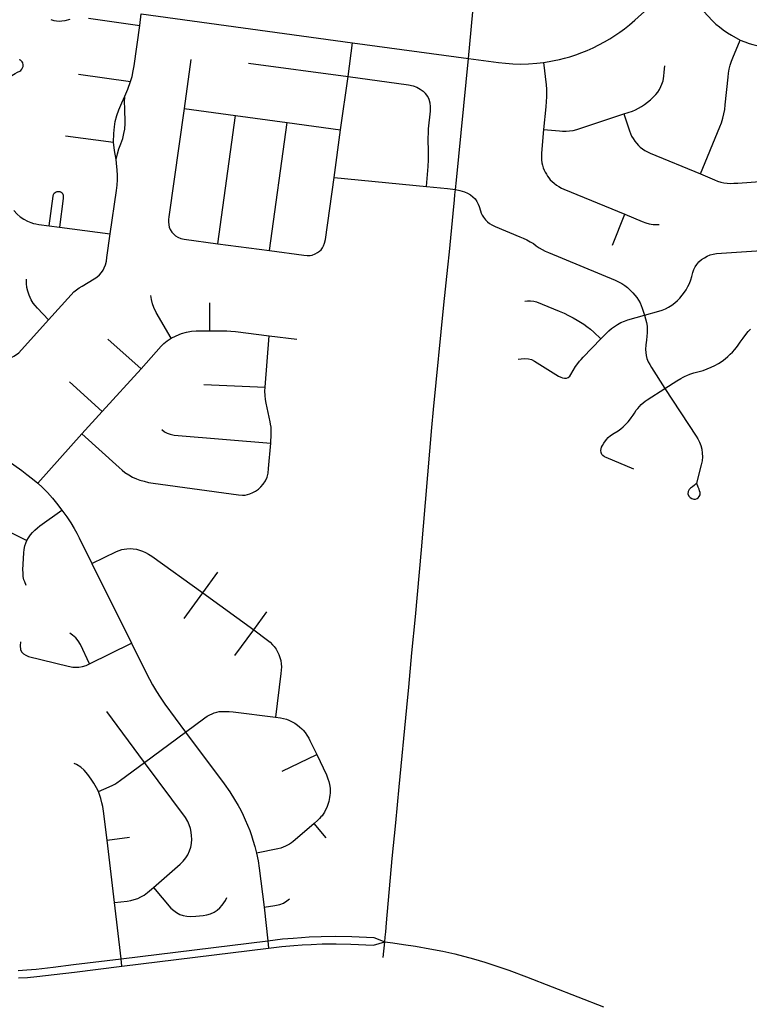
# Model space of a CAD drawing. Extents: x 1410746 to 1533160, y 578873 to 704954.
# Tile 34 of 227: x 1484716 to 1488778, y 586142 to 591624. Entities that reach past the tile are written whole.
import ezdxf

# ---------------------------------------------------------------- set-up
doc = ezdxf.new("R2010")
doc.units = 0
doc.header["$MEASUREMENT"] = 0
doc.layers.add('MC_STREETS', color=254, linetype='CONTINUOUS')

msp = doc.modelspace()

# ---------------------------------------------------------------- linework, layer by layer
at = {"layer": 'MC_STREETS'}
for p, q in [((1487213.972525, 591407.8179), (1487269.733025, 591988.29635)), ((1485384.649425, 591592.014125), (1485393.520975, 591655.652075)), ((1485393.520975, 591655.652075), (1486569.508075, 591495.654075)), ((1486544.56055, 591307.649875), (1486569.508075, 591495.654075)), ((1486569.508075, 591495.654075), (1487213.972525, 591407.8179)), ((1485668.5971, 591401.289125), (1485632.5011, 591128.796925)), ((1487147.530425, 590730.3446), (1487213.972525, 591407.8179)), ((1485989.47255, 591381.5179), (1486544.56055, 591307.649875)), ((1485044.398325, 591319.487825), (1485333.0308, 591279.5097)), ((1486503.024225, 591011.212825), (1486544.56055, 591307.649875)), ((1485632.5011, 591128.796925), (1485918.04925, 591089.92655)), ((1485819.42005, 590375.97745), (1485918.04925, 591089.92655)), ((1485918.04925, 591089.92655), (1486206.24505, 591051.493275)), ((1486107.454375, 590338.376425), (1486206.24505, 591051.493275)), ((1486206.24505, 591051.493275), (1486503.024225, 591011.212825)), ((1486466.428025, 590745.95415), (1486503.024225, 591011.212825)), ((1484971.4922, 590976.5507), (1485239.113725, 590941.63315)), ((1486466.428025, 590745.95415), (1486980.767525, 590695.433575)), ((1487142.445175, 590678.492975), (1487147.530425, 590730.3446)), ((1488015.723925, 590368.3305), (1488084.4164, 590540.502625)), ((1484880.409875, 590476.077525), (1484937.509475, 590467.96585)), ((1484937.509475, 590467.96585), (1485220.86415, 590430.789475)), ((1485819.42005, 590375.97745), (1486107.454375, 590338.376425)), ((1485774.801025, 589892.1496), (1485775.30155, 590046.6293)), ((1486082.1952, 589577.0528), (1486105.369425, 589863.08255)), ((1486105.369425, 589863.08255), (1486260.03245, 589845.867825)), ((1485391.717525, 589679.8462), (1485206.383575, 589845.5623)), ((1485175.904275, 589441.739125), (1485391.717525, 589679.8462)), ((1485175.904275, 589441.739125), (1484994.083475, 589606.996825)), ((1485741.235525, 589592.188125), (1486082.1952, 589577.0528)), ((1485062.913625, 589317.2065), (1485175.904275, 589441.739125)), ((1484816.939925, 589042.48735), (1485062.913625, 589317.2065)), ((1484664.234075, 588770.004075), (1484756.172825, 588723.313975)), ((1485118.446975, 588596.4733), (1485337.92595, 588152.014175)), ((1485736.21985, 588432.1485), (1485818.532525, 588548.15015)), ((1485632.5064, 588289.957475), (1485736.21985, 588432.1485)), ((1485736.21985, 588432.1485), (1486020.3974, 588226.0536)), ((1486020.3974, 588226.0536), (1486091.272375, 588326.104525)), ((1485914.0685, 588083.5176), (1486020.3974, 588226.0536)), ((1485105.88915, 588036.51205), (1485337.92595, 588152.014175)), ((1485411.2169, 587487.775525), (1485200.95215, 587772.52445)), ((1485411.2169, 587487.775525), (1485640.26005, 587657.067)), ((1486177.348175, 587439.4838), (1486370.5876, 587532.0456)), ((1486423.2315, 587068.075375), (1486356.1283, 587148.70325)), ((1485202.508175, 587056.031625), (1485328.391525, 587072.225325)), ((1485244.6358, 586707.992525), (1485202.508175, 587056.031625)), ((1485280.94355, 586394.9009), (1485244.6358, 586707.992525)), ((1486076.388425, 586682.543625), (1486097.201, 586495.9417)), ((1485280.94355, 586394.9009), (1486097.201, 586495.9417)), ((1486097.201, 586495.9417), (1486101.716775, 586454.4218)), ((1486739.7699, 586401.48695), (1486748.2849, 586489.817675)), ((1485285.5037, 586354.0639), (1486101.716775, 586454.4218)), ((1485285.5037, 586354.0639), (1485280.94355, 586394.9009))]:
    msp.add_line(p, q, dxfattribs=at)
for points in [[(1487632.927475, 591386.0401), (1487663.158325, 591390.982925), (1487691.174875, 591395.971875), (1487721.19595, 591402.30145), (1487748.76845, 591408.577525), (1487778.8933, 591417.6628), (1487812.707575, 591428.55085), (1487845.699925, 591440.59185), (1487876.179725, 591452.96905), (1487908.298725, 591467.208775), (1487939.89135, 591483.23195), (1487972.226425, 591500.37605), (1488002.17435, 591517.73715), (1488030.169125, 591535.966325), (1488057.7299, 591554.846525), (1488082.983025, 591573.264225), (1488110.464275, 591594.9941), (1488140.4122, 591620.60175), (1488374.9891, 591832.930575)], [(1488374.9891, 591832.930575), (1488572.8469, 591617.80855), (1488592.36455, 591599.510775), (1488611.394225, 591583.16475), (1488632.863625, 591566.57475), (1488656.77275, 591550.22875), (1488677.998175, 591537.78625), (1488727.83125, 591510.504825)], [(1484890.591275, 591624.561575), (1484905.782225, 591620.0043), (1484920.9732, 591617.1831), (1484936.164175, 591616.09805), (1484951.13815, 591616.532075), (1484969.2278, 591619.04785), (1484996.83195, 591627.120775)], [(1485099.95695, 591632.3291), (1485384.649425, 591592.014125)], [(1485333.0308, 591279.5097), (1485341.8486, 591307.891975), (1485348.737475, 591338.754225), (1485353.146375, 591366.034275), (1485384.649425, 591592.014125)], [(1488727.83125, 591510.504825), (1488753.55905, 591499.88965), (1488777.5174, 591491.556325), (1488798.350725, 591486.087575), (1488819.9653, 591480.879225), (1488843.1424, 591476.191725), (1488865.538225, 591473.066725), (1488892.36115, 591470.462575), (1488916.5799, 591469.4209), (1488941.319475, 591469.681325), (1488969.18405, 591471.243825), (1489144.9653, 591482.70215), (1489170.74655, 591485.306325), (1489189.756975, 591488.95215), (1489207.2049, 591493.63965), (1489225.694475, 591501.45215), (1489242.36115, 591510.306325), (1489261.7544, 591523.026125), (1489362.559175, 591600.6831)], [(1488507.00385, 590765.754625), (1488614.0964, 591027.469125), (1488622.36525, 591050.3675), (1488630.316075, 591075.174075), (1488636.3587, 591099.980625), (1488640.81115, 591123.8331), (1488643.9915, 591150.54785), (1488659.893125, 591304.15775), (1488662.755425, 591325.784), (1488666.571825, 591347.72825), (1488671.66035, 591369.672525), (1488678.657075, 591392.5709), (1488686.289875, 591411.9709), (1488727.83125, 591510.504825)], [(1484673.456525, 591312.440275), (1484691.935175, 591325.0075), (1484703.79925, 591332.17805), (1484716.7276, 591337.670675), (1484722.931775, 591341.689075), (1484728.4158, 591347.785975), (1484732.938625, 591355.496625), (1484735.535875, 591363.4343), (1484735.8829, 591371.871125), (1484733.55895, 591382.610525), (1484730.685825, 591388.206425), (1484726.369625, 591393.0556), (1484720.303075, 591397.72105), (1484714.13485, 591400.604825), (1484713.87985, 591400.72405)], [(1487213.972525, 591407.8179), (1487381.216, 591385.3576), (1487421.34045, 591380.903175), (1487461.77135, 591377.9486), (1487504.839425, 591376.8719), (1487549.4877, 591378.597425), (1487595.458225, 591381.6476), (1487632.927475, 591386.0401)], [(1487632.927475, 591386.0401), (1487647.337875, 591261.6185), (1487649.38685, 591237.44065), (1487649.79665, 591216.13135), (1487648.567275, 591194.002475), (1487647.337875, 591168.18545), (1487644.80165, 591139.403825), (1487633.099675, 591011.991925)], [(1488079.00775, 591098.699225), (1488127.247475, 591115.082475), (1488144.721825, 591122.264425), (1488161.912575, 591130.38295), (1488178.647475, 591140.184825), (1488195.143275, 591151.4211), (1488212.11725, 591164.33085), (1488227.89585, 591178.435975), (1488243.64915, 591192.4953), (1488257.44505, 591206.807275), (1488268.059575, 591220.751325), (1488277.62235, 591235.3346), (1488285.511675, 591251.1132), (1488291.727475, 591265.2183), (1488297.788475, 591284.006925), (1488302.485625, 591308.48995), (1488304.63725, 591331.201575), (1488307.12245, 591366.89915)], [(1486544.56055, 591307.649875), (1486880.297225, 591261.4354), (1486906.271075, 591255.72685), (1486927.10725, 591247.7349), (1486945.945425, 591237.1741), (1486962.5002, 591225.471575)], [(1485302.249425, 591197.913125), (1485317.875225, 591237.34965), (1485333.0308, 591279.5097)], [(1485239.113725, 590941.63315), (1485240.444025, 590990.727125), (1485243.801225, 591027.31025), (1485248.74915, 591057.779), (1485257.528475, 591091.029475), (1485268.275175, 591122.44285), (1485285.084075, 591161.571775), (1485302.249425, 591197.913125)], [(1485253.26995, 590845.846725), (1485259.94705, 590877.57065), (1485268.5408, 590905.174825), (1485280.08595, 590931.845825), (1485290.1554, 590962.987325), (1485296.4054, 590989.2894), (1485301.0929, 591015.07065), (1485303.957475, 591045.279), (1485304.2179, 591074.9665), (1485302.3929, 591102.8426), (1485300.832475, 591132.779), (1485300.57205, 591162.206075), (1485302.249425, 591197.913125)], [(1486980.767525, 590695.433575), (1486990.186625, 590806.179275), (1486992.12935, 590843.4714), (1486992.755475, 590881.532), (1486990.757475, 590966.303825), (1486991.328325, 590991.135975), (1486992.47005, 591015.6827), (1487002.745425, 591115.29675), (1487003.316275, 591139.55805), (1487001.03285, 591159.53795), (1486995.324325, 591179.2324), (1486987.617775, 591196.0726), (1486975.62985, 591212.627375), (1486962.5002, 591225.471575)], [(1485632.5011, 591128.796925), (1485546.3266, 590525.539275), (1485544.873725, 590512.1729), (1485544.292575, 590498.225425), (1485545.74545, 590482.2439), (1485548.651175, 590469.168125), (1485554.17205, 590455.801775), (1485563.760975, 590441.273125), (1485573.931025, 590429.650225), (1485584.39165, 590420.64245), (1485596.305125, 590413.37815), (1485613.15835, 590405.82325), (1485631.15765, 590401.13795), (1485819.42005, 590375.97745)], [(1487633.099675, 591011.991925), (1487720.652175, 591004.765475), (1487737.201325, 591003.792), (1487758.861275, 591003.30525), (1487776.870675, 591004.278725), (1487796.58365, 591007.44255), (1487818.7166, 591013.26895), (1488079.00775, 591098.699225)], [(1488079.00775, 591098.699225), (1488110.74505, 591005.832125), (1488116.822525, 590989.364125), (1488122.900025, 590975.44475), (1488130.545875, 590961.52535), (1488140.1522, 590947.802025), (1488149.9546, 590935.647075), (1488160.93325, 590923.8842), (1488171.12775, 590914.473925), (1488184.0669, 590904.475475), (1488196.61395, 590896.241475), (1488210.9865, 590887.5413), (1488226.42835, 590881.131475), (1488507.00385, 590765.754625)], [(1487633.099675, 591011.991925), (1487620.77745, 590880.007225), (1487620.2298, 590861.6608), (1487621.3251, 590843.314375), (1487623.515725, 590826.3371), (1487626.428925, 590813.620725), (1487630.674, 590799.696875), (1487635.7852, 590786.84945), (1487641.205475, 590775.453475), (1487648.16015, 590762.809175), (1487654.856025, 590752.244225), (1487662.001025, 590742.637275), (1487670.06635, 590732.6882), (1487680.19795, 590722.556575), (1487691.829125, 590712.851275), (1487704.325825, 590703.142975), (1487718.2451, 590694.136425), (1487732.185025, 590686.222725), (1487745.59575, 590680.1404), (1488084.4164, 590540.502625)], [(1485253.26995, 590845.846725), (1485244.582475, 590894.49775), (1485239.113725, 590941.63315)], [(1485220.86415, 590430.789475), (1485255.748825, 590672.6821), (1485259.001575, 590702.565175), (1485260.69675, 590732.317525), (1485260.436325, 590758.6196), (1485258.902825, 590786.35765), (1485255.396925, 590824.3123), (1485253.26995, 590845.846725)], [(1486107.454375, 590338.376425), (1486297.640975, 590312.598725), (1486316.765, 590310.502925), (1486332.74535, 590311.026875), (1486345.32005, 590313.384625), (1486361.82435, 590319.41), (1486374.39905, 590326.74525), (1486385.040175, 590334.427475), (1486394.309, 590343.24955), (1486402.168175, 590353.204525), (1486408.455525, 590364.9933), (1486413.695, 590379.6638), (1486418.205425, 590400.0167), (1486466.428025, 590745.95415)], [(1488507.00385, 590765.754625), (1488584.922425, 590731.4001), (1488601.150075, 590725.265275), (1488618.8003, 590719.831875), (1488635.78305, 590715.64145), (1488655.021025, 590712.95525), (1488672.2025, 590712.1452), (1488691.431975, 590712.7279), (1488713.86635, 590713.893325), (1489280.5531, 590755.84855), (1489299.199875, 590756.1399), (1489321.3429, 590755.265825), (1489344.65135, 590753.80905), (1489372.330125, 590749.438725), (1489421.277875, 590738.3672)], [(1486980.767525, 590695.433575), (1487097.221775, 590684.301925), (1487142.445175, 590678.492975)], [(1487129.271, 590544.1628), (1487136.78265, 590620.75505), (1487139.443675, 590647.88815), (1487142.445175, 590678.492975)], [(1487142.445175, 590678.492975), (1487166.580525, 590673.4557), (1487191.730325, 590665.752575), (1487210.078775, 590658.467175), (1487225.998725, 590648.7533), (1487239.76005, 590637.9601), (1487251.362725, 590625.817775), (1487260.806775, 590611.24695), (1487268.362, 590597.2158), (1487273.488775, 590583.99415), (1487281.58365, 590558.899975), (1487286.170775, 590547.2973), (1487291.56735, 590535.15495), (1487298.582925, 590523.552275), (1487310.185625, 590508.981475), (1487321.24865, 590498.727925), (1487332.31165, 590489.553725), (1487344.99365, 590481.72865)], [(1484880.409875, 590476.077525), (1484902.372425, 590640.24755), (1484904.5442, 590649.9218), (1484908.29545, 590657.226825), (1484913.03385, 590662.162675), (1484919.549175, 590666.11135), (1484924.68245, 590667.29595), (1484932.184925, 590667.690825)], [(1484932.184925, 590667.690825), (1484940.33715, 590666.468775), (1484946.795025, 590663.939575), (1484952.270775, 590659.583975), (1484955.942675, 590653.158175), (1484957.9316, 590645.8144), (1484958.5436, 590636.0227), (1484957.9316, 590627.301975), (1484937.509475, 590467.96585)], [(1484683.123975, 590561.54865), (1484702.242975, 590541.00285), (1484719.364475, 590526.449575), (1484739.33955, 590513.037725), (1484759.599975, 590502.194125), (1484778.719, 590494.48945), (1484792.70065, 590489.8798), (1484806.9271, 590486.741625), (1484822.0251, 590484.0816), (1484880.409875, 590476.077525)], [(1486748.2849, 586489.817675), (1486750.755725, 586515.448825), (1486753.7299, 586544.9223), (1486758.3525, 586596.267025), (1486790.5548, 586953.9488), (1486809.570125, 587153.0427), (1486828.59215, 587352.2067), (1486870.8823, 587794.9917), (1486882.1088, 587906.9568), (1486899.9065, 588099.2083), (1486918.8794, 588299.0971), (1486952.4351, 588672.6446), (1487011.31745, 589352.428775), (1487020.14, 589454.2832), (1487077.8537, 590036.152), (1487100.0653, 590245.638925), (1487108.47275, 590331.558275), (1487129.271, 590544.1628)], [(1488084.4164, 590540.502625), (1488181.529525, 590499.30115), (1488201.405475, 590492.368425), (1488220.9795, 590487.289725), (1488243.225925, 590483.563975), (1488260.11835, 590483.245125), (1488276.7964, 590484.233925)], [(1487344.99365, 590481.72865), (1487363.212875, 590472.662025), (1487501.054825, 590414.567725)], [(1484877.65, 589953.348025), (1485002.2492, 590091.256675), (1485017.8241, 590107.6811), (1485031.699925, 590119.574675), (1485046.991625, 590130.3355), (1485064.2656, 590140.813175), (1485130.529725, 590180.458375), (1485145.255075, 590190.369675), (1485160.829975, 590203.9623), (1485171.160825, 590216.008725), (1485180.193675, 590229.29235), (1485187.366825, 590242.575975), (1485193.742975, 590259.04765), (1485198.79075, 590278.707425), (1485202.2445, 590299.1642), (1485220.86415, 590430.789475)], [(1487501.054825, 590414.567725), (1487518.747175, 590407.1739), (1487539.872375, 590397.66755), (1487558.356925, 590387.369025), (1487575.785225, 590377.070475), (1487592.15725, 590365.451625), (1487608.265225, 590353.832775), (1487625.42945, 590344.06235), (1487641.537425, 590335.612275), (1487660.814175, 590327.1622), (1488031.576175, 590173.8952), (1488049.588325, 590164.780625), (1488067.8175, 590154.580975), (1488084.31055, 590143.730275), (1488099.0675, 590131.7945), (1488115.343525, 590117.4716), (1488128.7984, 590103.365675), (1488140.951175, 590089.259775), (1488151.36785, 590076.23895), (1488161.350475, 590061.482), (1488169.597, 590047.810125), (1488176.54145, 590033.2702), (1488182.210325, 590016.821125), (1488194.249575, 589978.80025)], [(1488194.249575, 589978.80025), (1488274.87615, 590000.23665), (1488293.365725, 590006.74705), (1488311.855325, 590014.55955), (1488328.521975, 590023.413725), (1488346.490725, 590034.87205), (1488362.636575, 590047.632475), (1488377.480325, 590060.6533), (1488391.021975, 590073.93455), (1488404.303225, 590089.819975), (1488416.2824, 590106.226225), (1488425.73705, 590120.54895), (1488436.074075, 590138.7783), (1488444.4074, 590155.7054), (1488451.699075, 590174.4554), (1488457.428225, 590194.507475), (1488463.678225, 590216.12205), (1488469.928225, 590232.5283), (1488477.2199, 590246.851225), (1488485.655825, 590261.265525), (1488496.940525, 590274.720375), (1488512.1315, 590287.741225), (1488527.740725, 590298.413725), (1488544.146975, 590307.788725), (1488560.553225, 590314.55955), (1488576.178225, 590318.98665), (1488595.449075, 590321.5908), (1488874.15025, 590340.20985)], [(1484877.65, 589953.348025), (1484814.8289, 590017.00355), (1484802.718375, 590032.1702), (1484791.7069, 590045.85915), (1484781.07405, 590064.640925), (1484769.47525, 590089.840775), (1484761.263025, 590112.77835), (1484756.448975, 590132.884125), (1484753.90035, 590154.4058), (1484753.90035, 590179.32565)], [(1485559.110575, 589850.234325), (1485475.83655, 589993.763525), (1485462.973075, 590020.506), (1485455.1873, 590041.493775), (1485449.4326, 590065.86665), (1485446.7245, 590088.208475)], [(1487528.295075, 590057.2745), (1487542.557375, 590058.90735), (1487560.022225, 590058.576975), (1487579.13605, 590056.029725), (1487593.997225, 590052.10585), (1487719.07115, 590001.364275), (1487747.52725, 589989.140175), (1487771.97545, 589976.916075), (1487796.62405, 589964.691975), (1487820.27065, 589951.4659), (1487838.3062, 589940.243775), (1487856.54215, 589928.420475), (1487873.776125, 589915.995975), (1487894.216425, 589900.565575), (1487912.452375, 589884.73435), (1487952.10165, 589847.288225)], [(1487952.10165, 589847.288225), (1487995.761575, 589890.819025), (1488010.272825, 589903.623075), (1488027.13145, 589916.2137), (1488044.6303, 589927.310525), (1488063.40955, 589937.12695), (1488082.444, 589945.2933), (1488101.97525, 589951.803725), (1488194.249575, 589978.80025)], [(1488194.249575, 589978.80025), (1488205.187075, 589938.696075), (1488208.572475, 589917.0815), (1488209.353725, 589901.4565), (1488209.093325, 589880.883575), (1488207.791225, 589861.0919), (1488205.7079, 589839.477325), (1488201.80165, 589812.6544), (1488199.923525, 589787.100475), (1488201.0204, 589769.946075), (1488203.624575, 589753.539825), (1488208.05165, 589737.394), (1488215.343325, 589719.42525), (1488223.67665, 589703.2794), (1488233.572475, 589686.352325), (1488308.076075, 589570.7793)], [(1484552.559375, 589721.989975), (1484625.33665, 589730.2022), (1484641.4779, 589732.750825), (1484655.920075, 589736.998525), (1484670.36225, 589742.378925), (1484684.52125, 589749.458425), (1484698.397075, 589758.803375), (1484711.706525, 589769.564225), (1484877.65, 589953.348025)], [(1485559.110575, 589850.234325), (1485587.5456, 589864.451825), (1485617.6732, 589876.638275), (1485644.754175, 589884.762575), (1485672.49765, 589889.681775), (1485699.593175, 589891.871325), (1485774.801025, 589892.1496)], [(1485774.801025, 589892.1496), (1485840.703125, 589891.90395), (1485868.955725, 589890.712575), (1485892.613025, 589889.351), (1485917.802075, 589886.96825), (1486105.369425, 589863.08255)], [(1488308.076075, 589570.7793), (1488374.1758, 589613.315725), (1488396.40935, 589626.739575), (1488409.2164, 589633.419675), (1488420.594325, 589639.03385), (1488430.254425, 589643.22315), (1488447.01225, 589650.193275), (1488469.424625, 589658.1493), (1488499.056125, 589665.765), (1488520.83215, 589671.341775), (1488542.873725, 589679.308625), (1488566.2431, 589688.868825), (1488586.6913, 589699.2257), (1488606.608375, 589710.379275), (1488626.2599, 589723.1262), (1488643.521375, 589736.40425), (1488658.3928, 589748.3545), (1488671.67085, 589760.570325), (1488683.886675, 589773.31725), (1488697.599675, 589788.27305), (1488712.0278, 589806.21625), (1488727.6449, 589827.415675), (1488743.289225, 589850.0718), (1488758.05395, 589870.92315), (1488770.9907, 589886.9774), (1488784.26875, 589900.786575)], [(1485391.717525, 589679.8462), (1485504.271575, 589805.8892), (1485519.170025, 589821.0359), (1485536.43025, 589835.339775), (1485559.110575, 589850.234325)], [(1487491.108175, 589733.017975), (1487508.61015, 589735.57445), (1487527.685325, 589736.951), (1487548.3337, 589735.3778), (1487565.049075, 589731.051475), (1487581.764425, 589723.185425), (1487715.880625, 589639.80525), (1487729.252925, 589632.7258), (1487738.692175, 589629.382725), (1487748.82265, 589627.404175), (1487760.25875, 589628.05765), (1487769.40765, 589631.9786), (1487778.02245, 589639.2153), (1487784.315275, 589648.26125), (1487811.007125, 589692.403), (1487823.53505, 589710.3606), (1487832.9062, 589721.821625), (1487841.760375, 589731.977875), (1487853.479125, 589744.477875), (1487952.10165, 589847.288225)], [(1486114.17655, 589265.294225), (1486116.51305, 589316.074325), (1486116.406425, 589338.154575), (1486115.631775, 589354.4223), (1486113.3078, 589371.206475), (1486110.4674, 589385.666675), (1486093.94145, 589462.357425), (1486088.7771, 589488.953875), (1486084.903825, 589509.094875), (1486082.579875, 589532.076275), (1486081.767075, 589556.360225), (1486082.1952, 589577.0528)], [(1488135.9099, 589121.888325), (1487981.345875, 589185.708475), (1487971.526225, 589190.6183), (1487962.5531, 589196.54395), (1487956.966075, 589203.1468), (1487953.410675, 589213.47435), (1487952.05625, 589224.64845), (1487953.410675, 589234.8067), (1487955.95025, 589243.949125), (1487960.69075, 589253.26085), (1487967.462925, 589265.11215), (1487982.50335, 589286.643475), (1487992.8511, 589297.37705), (1488004.666225, 589307.9669), (1488024.978725, 589322.0294), (1488047.634975, 589335.571075), (1488062.478725, 589345.98775), (1488074.978725, 589356.4044), (1488085.916225, 589366.039825), (1488096.3329, 589376.4565), (1488103.561825, 589384.905075), (1488111.9237, 589394.947725), (1488121.178925, 589407.5238), (1488131.59525, 589421.8991), (1488138.5204, 589433.227325), (1488148.67665, 589449.37315), (1488156.48915, 589459.269), (1488166.384975, 589470.4669), (1488176.541225, 589481.664825), (1488187.73915, 589491.30025), (1488198.155825, 589499.894), (1488208.572475, 589506.664825), (1488308.076075, 589570.7793)], [(1488308.076075, 589570.7793), (1488482.8129, 589305.404025), (1488492.00265, 589289.230075), (1488500.258875, 589272.384225), (1488507.574325, 589253.573025), (1488513.496375, 589233.3684), (1488516.283225, 589210.725275), (1488516.979925, 589189.127225), (1488514.8898, 589167.180825), (1488510.361175, 589144.5377), (1488484.68505, 589043.375275)], [(1485062.913625, 589317.2065), (1485269.2298, 589131.031325), (1485287.7567, 589115.034425), (1485302.539925, 589103.402), (1485324.1586, 589088.907), (1485345.07195, 589077.216075), (1485365.803325, 589067.5097), (1485385.169675, 589060.537825), (1485408.667525, 589053.56595), (1485432.681775, 589047.88515), (1485459.53645, 589042.462575), (1485934.65755, 588977.64985), (1485956.08055, 588975.99875), (1485970.808075, 588977.391625), (1485984.2354, 588980.232025), (1485998.4374, 588984.1053), (1486014.96335, 588991.593625), (1486029.165325, 588999.340175), (1486045.17485, 589010.70175), (1486058.8604, 589022.838), (1486072.2388, 589038.277825), (1486084.16575, 589055.8899), (1486093.4616, 589075.772675), (1486099.1424, 589098.23765), (1486102.241025, 589124.575875), (1486114.17655, 589265.294225)], [(1485507.931925, 589342.89205), (1485521.894725, 589329.651475), (1485536.579725, 589321.70715), (1485553.190625, 589315.6887), (1485576.782925, 589310.6332), (1485598.208575, 589307.9851), (1486114.17655, 589265.294225)], [(1484607.96185, 589199.57805), (1484727.69555, 589113.4431), (1484756.969325, 589092.2653), (1484787.547225, 589067.61335), (1484816.939925, 589042.48735)], [(1484816.939925, 589042.48735), (1484842.757925, 589018.233125), (1484870.882925, 588991.1498), (1484898.313475, 588959.8998), (1484920.882925, 588932.122), (1484950.23, 588893.508475)], [(1488484.68505, 589043.375275), (1488473.291425, 589031.567325), (1488461.483475, 589023.4882), (1488451.332775, 589016.2377), (1488443.0465, 589007.74425), (1488437.6604, 588996.9721), (1488436.417475, 588983.506875), (1488440.5606, 588971.284625), (1488448.639725, 588962.584025), (1488457.9618, 588956.990775)], [(1488457.9618, 588956.990775), (1488468.733975, 588953.883425), (1488479.208375, 588955.075775), (1488486.773625, 588957.818675), (1488493.249475, 588962.28975), (1488499.5808, 588968.896125), (1488503.53635, 588979.1566), (1488503.7435, 588991.586), (1488501.464775, 589001.115225), (1488497.9431, 589010.023), (1488492.349875, 589021.416625), (1488485.497575, 589041.047475)], [(1484756.172825, 588723.313975), (1484765.37395, 588739.5693), (1484776.1086, 588755.5179), (1484788.07005, 588769.319575), (1484800.951625, 588782.50785), (1484815.54085, 588794.741575), (1484828.861675, 588804.89725), (1484950.23, 588893.508475)], [(1484950.23, 588893.508475), (1484978.34665, 588855.0824), (1485000.396825, 588822.052575), (1485019.146825, 588791.497), (1485034.771825, 588764.06645), (1485047.61905, 588738.372), (1485118.446975, 588596.4733)], [(1484753.070175, 588473.51845), (1484744.211375, 588494.2061), (1484740.224225, 588504.634025), (1484736.237075, 588523.342975), (1484734.916325, 588543.88655), (1484734.676925, 588561.06945), (1484738.6907, 588654.612275), (1484740.837625, 588674.24135), (1484745.4382, 588694.1771), (1484750.34545, 588709.2056), (1484756.172825, 588723.313975)], [(1485118.446975, 588596.4733), (1485254.6665, 588662.763575), (1485269.84725, 588668.9005), (1485284.05905, 588673.099425), (1485298.320225, 588676.032025), (1485313.25015, 588677.81235), (1485332.315625, 588678.657525), (1485348.98105, 588677.62135), (1485366.7402, 588674.97475), (1485383.9025, 588670.9333), (1485399.351, 588665.415975), (1485416.1788, 588657.9676), (1485433.282475, 588648.588175), (1485451.4896, 588636.174225), (1485736.21985, 588432.1485)], [(1486020.3974, 588226.0536), (1486095.790575, 588170.054175), (1486111.050075, 588157.37835), (1486123.197025, 588144.033225), (1486132.875475, 588133.920075), (1486143.362325, 588119.2385), (1486151.4896, 588104.8191), (1486158.568225, 588089.351025), (1486164.59815, 588071.785575), (1486169.317225, 588055.2688), (1486172.201125, 588038.2277), (1486173.2498, 588020.400075), (1486172.72545, 588002.310275), (1486170.89025, 587983.433975), (1486140.921075, 587741.139025)], [(1484720.067725, 588159.378825), (1484718.68365, 588136.77195), (1484720.990475, 588118.08665), (1484726.52685, 588104.245725), (1484736.90755, 588092.942275), (1484749.825775, 588084.868375), (1484766.204225, 588079.101325), (1484986.632275, 588023.484), (1485011.68625, 588019.224825), (1485028.973475, 588018.22265), (1485046.260725, 588018.974275), (1485066.554425, 588022.2313), (1485086.84815, 588028.745325), (1485105.88915, 588036.51205)], [(1485105.88915, 588036.51205), (1485053.9784, 588144.1803), (1485041.05875, 588165.999775), (1485028.321275, 588181.644275), (1485011.065125, 588197.083975), (1484994.944275, 588207.9826)], [(1485337.92595, 588152.014175), (1485415.31, 587997.53615), (1485439.25055, 587952.2718), (1485456.108475, 587919.892925), (1485478.324725, 587882.64975), (1485498.29, 587851.833775), (1485524.7657, 587813.639325), (1485640.26005, 587657.067)], [(1485640.26005, 587657.067), (1485747.144625, 587737.315525), (1485760.832925, 587745.7991), (1485774.21905, 587753.195425), (1485787.5773, 587759.13505), (1485799.684975, 587764.216925), (1485812.945775, 587768.3846), (1485827.532675, 587771.41565), (1485845.529475, 587772.93115), (1485864.094575, 587772.93115), (1485882.6597, 587771.605075), (1485904.824175, 587769.900125), (1486140.921075, 587741.139025)], [(1486140.921075, 587741.139025), (1486168.1789, 587736.97925), (1486184.1746, 587733.397225), (1486200.713275, 587728.711875), (1486215.540675, 587722.96615), (1486232.36595, 587715.3414), (1486248.278925, 587706.248275), (1486262.67635, 587696.586825), (1486274.800525, 587687.114825), (1486286.5458, 587676.31675), (1486294.502275, 587668.360275), (1486305.30035, 587655.6678), (1486315.340675, 587641.080925), (1486325.759875, 587623.463), (1486332.390275, 587610.581075), (1486370.5876, 587532.0456)], [(1485640.26005, 587657.067), (1485855.058875, 587369.5993), (1485885.412375, 587324.827925), (1485911.59225, 587282.71245), (1485931.701425, 587249.323625), (1485946.49875, 587222.0055), (1485959.7784, 587195.4462), (1485972.2992, 587168.8869), (1485985.19945, 587139.29225), (1485996.961425, 587108.55935), (1486006.06745, 587081.620625), (1486014.794075, 587055.061325), (1486025.0384, 587020.913675), (1486034.903275, 586982.5924)], [(1486370.5876, 587532.0456), (1486423.68625, 587419.1974), (1486428.543525, 587407.811925), (1486432.280725, 587396.81195), (1486437.07565, 587382.148925), (1486440.722975, 587366.4147), (1486442.48805, 587355.452125), (1486443.936875, 587342.673925), (1486444.24495, 587329.188725), (1486444.031025, 587317.899375), (1486443.2328, 587305.528), (1486441.575975, 587292.444375), (1486439.685225, 587281.915525), (1486437.217725, 587270.668825), (1486432.12455, 587254.7358), (1486425.884075, 587237.73155), (1486419.4169, 587223.646275), (1486413.279775, 587212.104975), (1486406.5931, 587201.3025), (1486399.370675, 587191.967225), (1486393.316225, 587184.795975), (1486385.825775, 587176.1946), (1486376.62435, 587166.53255), (1486356.1283, 587148.70325)], [(1485154.871525, 587326.944725), (1485144.825725, 587347.360425), (1485129.919, 587373.285125), (1485114.68825, 587394.997075), (1485094.920675, 587420.597725), (1485074.50465, 587444.637325), (1485056.357675, 587462.4013), (1485032.377325, 587477.308), (1485018.766875, 587482.168875)], [(1485154.871525, 587326.944725), (1485214.252, 587353.254625), (1485234.44125, 587362.70735), (1485245.257175, 587368.3307), (1485257.22795, 587375.389425), (1485278.35915, 587389.924825), (1485411.2169, 587487.775525)], [(1485461.32705, 586791.663975), (1485608.847275, 586921.329725), (1485626.58165, 586939.558325), (1485640.6237, 586956.472625), (1485652.4318, 586974.34435), (1485662.325075, 586996.36485), (1485669.026975, 587016.789675), (1485672.5375, 587037.2145), (1485673.81405, 587061.14985), (1485672.856625, 587080.298125), (1485671.26095, 587100.084675), (1485667.11215, 587120.5095), (1485660.7294, 587140.29605), (1485651.793525, 587159.76345), (1485638.805275, 587181.619475), (1485411.2169, 587487.775525)], [(1485202.508175, 587056.031625), (1485182.740575, 587217.088825), (1485178.527825, 587243.337575), (1485173.939725, 587263.672775), (1485167.833875, 587288.38175), (1485161.02865, 587310.41775), (1485154.871525, 587326.944725)], [(1486356.1283, 587148.70325), (1486250.450675, 587057.3904), (1486239.578525, 587048.66205), (1486228.859525, 587041.005625), (1486218.446775, 587033.9617), (1486207.880875, 587027.83655), (1486196.702475, 587022.170775), (1486183.074025, 587016.3519), (1486170.36435, 587011.91115), (1486153.36705, 587007.62355), (1486034.903275, 586982.5924)], [(1486034.903275, 586982.5924), (1486043.250475, 586940.097525), (1486049.321175, 586900.258575), (1486076.388425, 586682.543625)], [(1485244.6358, 586707.992525), (1485314.6325, 586716.094), (1485335.0482, 586719.65865), (1485354.491725, 586724.8436), (1485373.608, 586731.2469), (1485391.103175, 586739.52165), (1485408.59835, 586749.9242), (1485428.694175, 586764.3459), (1485461.32705, 586791.663975)], [(1485461.32705, 586791.663975), (1485558.0006, 586677.855075), (1485573.549225, 586663.527225), (1485589.52145, 586652.0689), (1485608.27145, 586642.6939), (1485625.63255, 586636.096675), (1485646.4659, 586631.93), (1485668.6881, 586630.541125), (1485696.118675, 586631.93), (1485738.479775, 586636.4439), (1485757.229775, 586639.916125), (1485777.7159, 586646.166125), (1485798.549225, 586654.846675), (1485815.2159, 586665.61055), (1485829.799225, 586678.805), (1485843.3409, 586693.73555), (1485853.410325, 586706.93), (1485861.743675, 586720.471675), (1485869.38255, 586736.096675)], [(1486076.388425, 586682.543625), (1486137.346275, 586691.19895), (1486164.472775, 586696.703625), (1486184.7736, 586705.23745), (1486203.67825, 586717.538525), (1486219.237525, 586728.706325)], [(1486097.201, 586495.9417), (1486180.077325, 586505.462775), (1486238.05085, 586510.587625), (1486284.751675, 586514.52625), (1486328.6392, 586517.058225), (1486394.7518, 586519.590175), (1486476.05625, 586520.7155), (1486565.23795, 586519.027525), (1486688.4606, 586512.83825), (1486748.2849, 586489.817675)], [(1486101.716775, 586454.4218), (1486176.2518, 586463.321025), (1486242.489325, 586469.575225), (1486289.68, 586472.13375), (1486338.86065, 586474.97655), (1486399.9811, 586477.819375), (1486478.4427, 586479.240775), (1486560.59995, 586477.2508), (1486685.683675, 586471.2809), (1486748.2849, 586489.817675)], [(1486748.2849, 586489.817675), (1486793.759725, 586484.19625), (1486853.829175, 586475.5157), (1486920.495825, 586465.44625), (1486999.6625, 586451.557375), (1487071.5375, 586438.0157), (1487138.204175, 586422.3907), (1487243.4125, 586394.96015), (1487305.21805, 586376.9046), (1487367.370825, 586356.418475), (1487439.59305, 586331.7657), (1487537.2526, 586294.8982), (1487966.258975, 586127.811875)], [(1484708.161275, 586330.348675), (1484756.726125, 586332.882475), (1484807.544725, 586337.96435), (1484902.99895, 586348.762325), (1485016.0294, 586362.620475), (1485280.94355, 586394.9009)], [(1484709.998475, 586288.3874), (1484759.911675, 586290.99155), (1484811.995, 586296.1999), (1484907.91515, 586307.050575), (1485021.1964, 586320.939475), (1485285.5037, 586354.0639)]]:
    msp.add_lwpolyline(points, dxfattribs=at)

doc.saveas('drawing.dxf')
